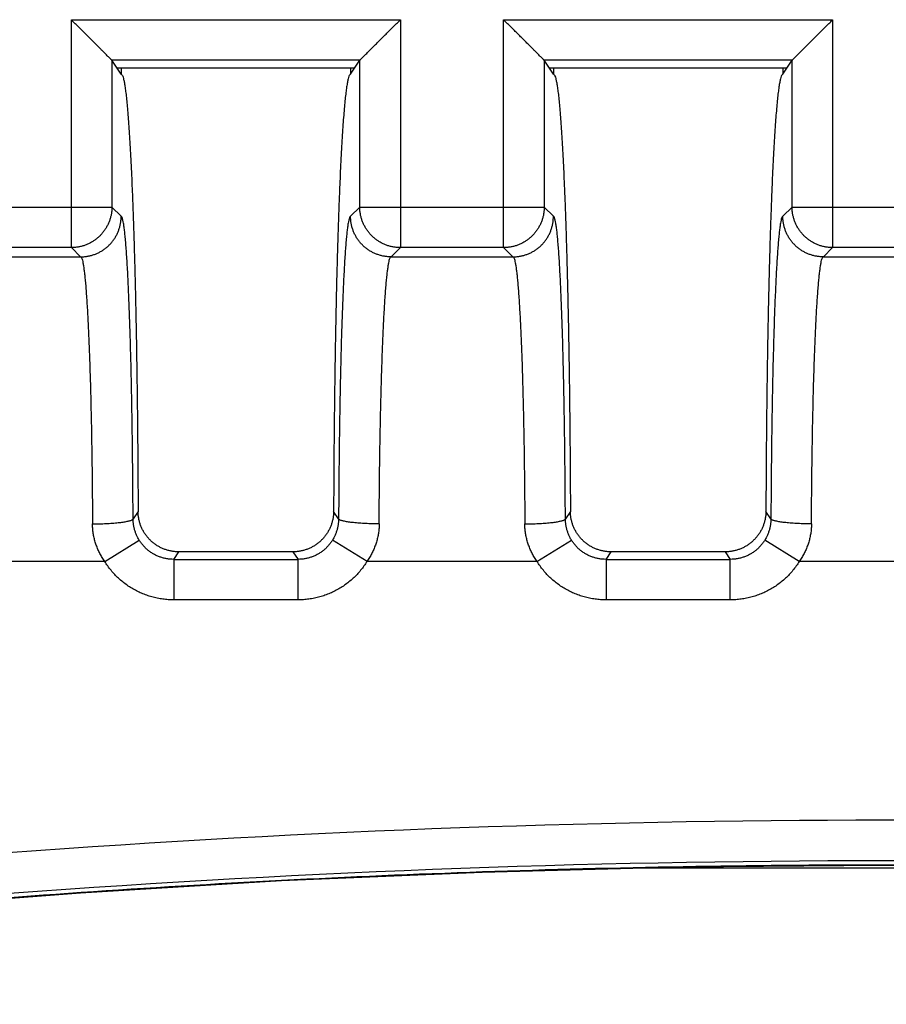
# Model space of a CAD drawing. Header units: inches. Extents: x 0 to 34, y 0 to 22.
# Tile 40 of 75: x 17.037 to 17.464, y 8.787 to 9.272. Entities that reach past the tile are written whole.
import ezdxf

# ---------------------------------------------------------------- set-up
doc = ezdxf.new("R2010")
doc.units = ezdxf.units.IN
doc.header["$LTSCALE"] = 1.87
doc.header["$MEASUREMENT"] = 0
doc.layers.get('0').update_dxf_attribs({"linetype": 'CONTINUOUS'})

msp = doc.modelspace()

# ---------------------------------------------------------------- linework, layer by layer
at = {"color": 7, "linetype": 'CONTINUOUS'}
for p, q in [((17.06264, 9.27226), (17.22474, 9.27226)), ((17.06264, 9.15999), (17.06264, 9.27226)), ((17.22474, 9.27226), (17.22474, 9.15999)), ((17.27564, 9.27226), (17.43774, 9.27226)), ((17.27564, 9.15999), (17.27564, 9.27226)), ((17.43774, 9.27226), (17.43774, 9.15999)), ((17.20476, 9.25228), (17.08262, 9.25228)), ((17.08719, 9.24542), (17.08262, 9.25228)), ((17.20019, 9.24542), (17.20476, 9.25228)), ((17.41776, 9.25228), (17.29562, 9.25228)), ((17.30019, 9.24542), (17.29562, 9.25228)), ((17.41319, 9.24542), (17.41776, 9.25228)), ((17.0851, 9.24857), (17.20229, 9.24857)), ((17.08719, 9.24857), (17.08719, 9.24542)), ((17.20019, 9.24857), (17.20019, 9.24542)), ((17.2981, 9.24857), (17.41529, 9.24857)), ((17.30019, 9.24857), (17.30019, 9.24542)), ((17.41319, 9.24857), (17.41319, 9.24542)), ((16.99176, 9.17997), (17.08263, 9.17997)), ((17.08718, 9.17542), (17.08263, 9.17997)), ((17.20476, 9.17997), (17.2002, 9.17542)), ((17.20476, 9.17997), (17.29563, 9.17997)), ((17.30018, 9.17542), (17.29563, 9.17997)), ((17.41776, 9.17997), (17.4132, 9.17542)), ((17.41776, 9.17997), (17.50863, 9.17997)), ((17.06264, 9.15999), (17.01174, 9.15999)), ((17.06264, 9.15999), (17.06719, 9.15542)), ((17.22019, 9.15542), (17.22474, 9.15999)), ((17.27564, 9.15999), (17.22474, 9.15999)), ((17.27564, 9.15999), (17.28019, 9.15542)), ((17.43319, 9.15542), (17.43774, 9.15999)), ((17.48864, 9.15999), (17.43774, 9.15999)), ((17.00719, 9.15542), (17.06719, 9.15542)), ((17.0672, 9.15542), (17.06726, 9.15542)), ((17.22018, 9.15542), (17.22012, 9.15542)), ((17.22019, 9.15542), (17.28019, 9.15542)), ((17.2802, 9.15542), (17.28026, 9.15542)), ((17.43318, 9.15542), (17.43312, 9.15542)), ((17.43319, 9.15542), (17.49319, 9.15542)), ((17.09553, 9.03006), (17.09306, 9.02636)), ((17.19433, 9.02636), (17.19186, 9.03006)), ((17.30853, 9.03006), (17.30606, 9.02636)), ((17.40733, 9.02636), (17.40486, 9.03006)), ((17.07907, 9.00542), (17.09606, 9.0159)), ((17.20832, 9.00542), (17.19132, 9.0159)), ((17.29207, 9.00542), (17.30906, 9.0159)), ((17.42132, 9.00542), (17.40432, 9.0159)), ((17.11307, 9.00642), (17.11555, 9.01014)), ((17.17184, 9.01014), (17.17432, 9.00642)), ((17.32607, 9.00642), (17.32855, 9.01014)), ((17.38484, 9.01014), (17.38732, 9.00642)), ((17.07907, 9.00542), (16.99532, 9.00542)), ((17.11307, 9.00642), (17.17432, 9.00642)), ((17.11307, 9.00642), (17.11307, 8.98644)), ((17.17432, 8.98644), (17.17432, 9.00642)), ((17.29207, 9.00542), (17.20832, 9.00542)), ((17.32607, 9.00642), (17.38732, 9.00642)), ((17.32607, 9.00642), (17.32607, 8.98644)), ((17.38732, 8.98644), (17.38732, 9.00642)), ((17.50507, 9.00542), (17.42132, 9.00542)), ((17.17432, 8.98644), (17.11307, 8.98644)), ((17.38732, 8.98644), (17.32607, 8.98644)), ((17.34372, 8.85442), (17.58258, 8.85442))]:
    msp.add_line(p, q, dxfattribs=at)
msp.add_lwpolyline([(16.57554, 8.78722), (16.67321, 8.80155), (16.77144, 8.81425), (16.86988, 8.82526), (16.96848, 8.83459), (17.06723, 8.84222), (17.16611, 8.84816), (17.26507, 8.8524), (17.3641, 8.85495), (17.46316, 8.8558), (17.56222, 8.85495), (17.66125, 8.8524), (17.76022, 8.84816), (17.85909, 8.84222), (17.95784, 8.83458), (18.05645, 8.82526), (18.15488, 8.81425), (18.25312, 8.80155)], dxfattribs=at)
for radius, start, end in [(5.79042, 81.165426, 98.834613), (5.77043, 81.149349, 98.850651)]:
    msp.add_arc((17.46315, 3.08746), radius, start, end, dxfattribs=at)
for points, knots in [([(17.08262, 9.25228), (17.08259, 9.25232), (17.08249, 9.25241), (17.08231, 9.2526), (17.08204, 9.25287), (17.08168, 9.25323), (17.08122, 9.25368), (17.08066, 9.25424), (17.08, 9.25491), (17.07922, 9.25569), (17.07831, 9.25659), (17.07728, 9.25762), (17.07612, 9.25879), (17.07482, 9.26009), (17.07338, 9.26152), (17.07182, 9.26309), (17.07014, 9.26477), (17.06836, 9.26654), (17.06651, 9.2684), (17.06459, 9.27031), (17.06329, 9.27161), (17.06264, 9.27226)], [0, 0, 0, 0, 0.004989, 0.014225, 0.02777, 0.045803, 0.068537, 0.096273, 0.129398, 0.168315, 0.213399, 0.264977, 0.323247, 0.388304, 0.460202, 0.538802, 0.623214, 0.712345, 0.805548, 0.90185, 1, 1, 1, 1]), ([(17.20476, 9.25228), (17.2048, 9.25231), (17.20489, 9.25241), (17.20507, 9.25259), (17.20535, 9.25286), (17.20571, 9.25323), (17.20617, 9.25369), (17.20673, 9.25425), (17.20741, 9.25493), (17.2082, 9.25572), (17.20911, 9.25663), (17.21014, 9.25766), (17.21131, 9.25883), (17.21261, 9.26013), (17.21404, 9.26156), (17.2156, 9.26312), (17.21727, 9.26479), (17.21904, 9.26656), (17.22089, 9.26841), (17.2228, 9.27032), (17.22409, 9.27161), (17.22474, 9.27226)], [0, 0, 0, 0, 0.004927, 0.014084, 0.027601, 0.045717, 0.068645, 0.096788, 0.13048, 0.169938, 0.215281, 0.267011, 0.325406, 0.390477, 0.462195, 0.540515, 0.62458, 0.713334, 0.806158, 0.902116, 1, 1, 1, 1]), ([(17.29562, 9.25228), (17.29559, 9.25232), (17.29549, 9.25241), (17.29531, 9.2526), (17.29504, 9.25287), (17.29468, 9.25323), (17.29422, 9.25368), (17.29366, 9.25424), (17.293, 9.25491), (17.29222, 9.25569), (17.29131, 9.25659), (17.29028, 9.25762), (17.28912, 9.25879), (17.28782, 9.26009), (17.28638, 9.26152), (17.28482, 9.26309), (17.28314, 9.26477), (17.28136, 9.26654), (17.27951, 9.2684), (17.27759, 9.27031), (17.27629, 9.27161), (17.27564, 9.27226)], [0, 0, 0, 0, 0.004989, 0.014225, 0.02777, 0.045803, 0.068537, 0.096273, 0.129398, 0.168315, 0.213399, 0.264977, 0.323247, 0.388304, 0.460202, 0.538802, 0.623214, 0.712345, 0.805548, 0.90185, 1, 1, 1, 1]), ([(17.41776, 9.25228), (17.4178, 9.25231), (17.41789, 9.25241), (17.41807, 9.25259), (17.41835, 9.25286), (17.41871, 9.25323), (17.41917, 9.25369), (17.41973, 9.25425), (17.42041, 9.25493), (17.4212, 9.25572), (17.42211, 9.25663), (17.42314, 9.25766), (17.42431, 9.25883), (17.42561, 9.26013), (17.42704, 9.26156), (17.4286, 9.26312), (17.43027, 9.26479), (17.43204, 9.26656), (17.43389, 9.26841), (17.4358, 9.27032), (17.43709, 9.27161), (17.43774, 9.27226)], [0, 0, 0, 0, 0.004927, 0.014084, 0.027601, 0.045717, 0.068645, 0.096788, 0.13048, 0.169938, 0.215281, 0.267011, 0.325406, 0.390477, 0.462195, 0.540515, 0.62458, 0.713334, 0.806158, 0.902116, 1, 1, 1, 1]), ([(17.08262, 9.25228), (17.08262, 9.24425), (17.08262, 9.22818), (17.08263, 9.20408), (17.08263, 9.18801), (17.08263, 9.17997)], [0, 0, 0, 0, 0.333338, 0.666671, 1, 1, 1, 1]), ([(17.20476, 9.17997), (17.20476, 9.18801), (17.20476, 9.20408), (17.20476, 9.22818), (17.20476, 9.24425), (17.20476, 9.25228)], [0, 0, 0, 0, 0.333329, 0.666662, 1, 1, 1, 1]), ([(17.29562, 9.25228), (17.29562, 9.24425), (17.29562, 9.22818), (17.29563, 9.20408), (17.29563, 9.18801), (17.29563, 9.17997)], [0, 0, 0, 0, 0.333338, 0.666671, 1, 1, 1, 1]), ([(17.41776, 9.17997), (17.41776, 9.18801), (17.41776, 9.20408), (17.41776, 9.22818), (17.41776, 9.24425), (17.41776, 9.25228)], [0, 0, 0, 0, 0.333329, 0.666662, 1, 1, 1, 1]), ([(17.08719, 9.24542), (17.08734, 9.24542), (17.0877, 9.24509), (17.088, 9.24434), (17.08837, 9.24314), (17.08872, 9.24148), (17.08908, 9.23936), (17.08943, 9.23678), (17.08978, 9.23374), (17.09013, 9.23026), (17.09048, 9.22633), (17.09081, 9.22197), (17.09114, 9.21719), (17.09147, 9.21198), (17.09178, 9.20636), (17.09209, 9.20034), (17.09238, 9.19393), (17.09267, 9.18715), (17.09295, 9.18), (17.09321, 9.1725), (17.09347, 9.16466), (17.09371, 9.15651), (17.09394, 9.14806), (17.09415, 9.13933), (17.09435, 9.13033), (17.09454, 9.12108), (17.09471, 9.1116), (17.09487, 9.10191), (17.09501, 9.09203), (17.09514, 9.08198), (17.09525, 9.07177), (17.09534, 9.06144), (17.09542, 9.05102), (17.09549, 9.04055), (17.09552, 9.03356), (17.09553, 9.03006)], [0, 0, 0, 0, 0.002055, 0.005792, 0.011548, 0.019397, 0.029358, 0.041433, 0.055598, 0.071818, 0.090069, 0.110312, 0.132525, 0.156687, 0.182784, 0.210739, 0.24046, 0.271902, 0.305035, 0.339826, 0.376168, 0.413962, 0.453129, 0.4936, 0.535318, 0.578185, 0.622115, 0.666998, 0.712766, 0.759354, 0.806671, 0.854577, 0.902874, 0.951414, 1, 1, 1, 1]), ([(17.20019, 9.24542), (17.20004, 9.24542), (17.19967, 9.24507), (17.19936, 9.24428), (17.19898, 9.243), (17.19862, 9.24123), (17.19825, 9.23897), (17.19788, 9.23622), (17.19752, 9.23299), (17.19716, 9.22927), (17.19681, 9.22509), (17.19646, 9.22044), (17.19612, 9.21534), (17.19579, 9.2098), (17.19547, 9.20383), (17.19516, 9.19744), (17.19486, 9.19064), (17.19457, 9.18346), (17.19429, 9.1759), (17.19402, 9.16799), (17.19377, 9.15973), (17.19353, 9.15115), (17.1933, 9.14226), (17.19309, 9.13308), (17.1929, 9.12364), (17.19271, 9.11395), (17.19255, 9.10403), (17.1924, 9.0939), (17.19227, 9.08359), (17.19215, 9.07311), (17.19205, 9.06249), (17.19197, 9.05175), (17.1919, 9.04093), (17.19187, 9.03369), (17.19186, 9.03006)], [0, 0, 0, 0, 0.002126, 0.006059, 0.012159, 0.020505, 0.031105, 0.04396, 0.059043, 0.076334, 0.095797, 0.11739, 0.141079, 0.166799, 0.194516, 0.224153, 0.255665, 0.288975, 0.324016, 0.360721, 0.398996, 0.438786, 0.479977, 0.522514, 0.566281, 0.611204, 0.657182, 0.704109, 0.751911, 0.800463, 0.849689, 0.899427, 0.949575, 1, 1, 1, 1]), ([(17.30019, 9.24542), (17.30034, 9.24542), (17.3007, 9.24509), (17.301, 9.24434), (17.30137, 9.24314), (17.30172, 9.24148), (17.30208, 9.23936), (17.30243, 9.23678), (17.30278, 9.23374), (17.30313, 9.23026), (17.30348, 9.22633), (17.30381, 9.22197), (17.30414, 9.21719), (17.30447, 9.21198), (17.30478, 9.20636), (17.30509, 9.20034), (17.30538, 9.19393), (17.30567, 9.18715), (17.30595, 9.18), (17.30621, 9.1725), (17.30647, 9.16466), (17.30671, 9.15651), (17.30694, 9.14806), (17.30715, 9.13933), (17.30735, 9.13033), (17.30754, 9.12108), (17.30771, 9.1116), (17.30787, 9.10191), (17.30801, 9.09203), (17.30814, 9.08198), (17.30825, 9.07177), (17.30834, 9.06144), (17.30842, 9.05102), (17.30849, 9.04055), (17.30852, 9.03356), (17.30853, 9.03006)], [0, 0, 0, 0, 0.002055, 0.005792, 0.011548, 0.019397, 0.029358, 0.041433, 0.055598, 0.071818, 0.090069, 0.110312, 0.132525, 0.156687, 0.182784, 0.210739, 0.24046, 0.271902, 0.305035, 0.339826, 0.376168, 0.413962, 0.453129, 0.4936, 0.535318, 0.578185, 0.622115, 0.666998, 0.712766, 0.759354, 0.806671, 0.854577, 0.902874, 0.951414, 1, 1, 1, 1]), ([(17.41319, 9.24542), (17.41304, 9.24542), (17.41267, 9.24507), (17.41236, 9.24428), (17.41198, 9.243), (17.41162, 9.24123), (17.41125, 9.23897), (17.41088, 9.23622), (17.41052, 9.23299), (17.41016, 9.22927), (17.40981, 9.22509), (17.40946, 9.22044), (17.40912, 9.21534), (17.40879, 9.2098), (17.40847, 9.20383), (17.40816, 9.19744), (17.40786, 9.19064), (17.40757, 9.18346), (17.40729, 9.1759), (17.40702, 9.16799), (17.40677, 9.15973), (17.40653, 9.15115), (17.4063, 9.14226), (17.40609, 9.13308), (17.4059, 9.12364), (17.40571, 9.11395), (17.40555, 9.10403), (17.4054, 9.0939), (17.40527, 9.08359), (17.40515, 9.07311), (17.40505, 9.06249), (17.40497, 9.05175), (17.4049, 9.04093), (17.40487, 9.03369), (17.40486, 9.03006)], [0, 0, 0, 0, 0.002126, 0.006059, 0.012159, 0.020505, 0.031105, 0.04396, 0.059043, 0.076334, 0.095797, 0.11739, 0.141079, 0.166799, 0.194516, 0.224153, 0.255665, 0.288975, 0.324016, 0.360721, 0.398996, 0.438786, 0.479977, 0.522514, 0.566281, 0.611204, 0.657182, 0.704109, 0.751911, 0.800463, 0.849689, 0.899427, 0.949575, 1, 1, 1, 1]), ([(17.08263, 9.17997), (17.08263, 9.17942), (17.08258, 9.17832), (17.08237, 9.17668), (17.08203, 9.17507), (17.08156, 9.17348), (17.08096, 9.17194), (17.08023, 9.17046), (17.07938, 9.16904), (17.07842, 9.16769), (17.07735, 9.16643), (17.07619, 9.16526), (17.07492, 9.16419), (17.07358, 9.16323), (17.07216, 9.16238), (17.07067, 9.16166), (17.06913, 9.16105), (17.06755, 9.16058), (17.06593, 9.16024), (17.06429, 9.16003), (17.06319, 9.15999), (17.06264, 9.15999)], [0, 0, 0, 0, 0.052613, 0.105232, 0.157856, 0.210485, 0.263118, 0.315754, 0.368394, 0.421035, 0.473678, 0.526321, 0.578964, 0.631606, 0.684245, 0.736881, 0.789514, 0.842143, 0.894767, 0.947386, 1, 1, 1, 1]), ([(17.22474, 9.15999), (17.22419, 9.15999), (17.22309, 9.16003), (17.22145, 9.16024), (17.21984, 9.16058), (17.21825, 9.16105), (17.21671, 9.16166), (17.21523, 9.16238), (17.21381, 9.16323), (17.21246, 9.16419), (17.2112, 9.16526), (17.21003, 9.16643), (17.20896, 9.16769), (17.208, 9.16904), (17.20715, 9.17046), (17.20643, 9.17194), (17.20582, 9.17348), (17.20535, 9.17507), (17.20501, 9.17668), (17.2048, 9.17832), (17.20476, 9.17942), (17.20476, 9.17997)], [0, 0, 0, 0, 0.052614, 0.105233, 0.157857, 0.210486, 0.263119, 0.315755, 0.368395, 0.421036, 0.473679, 0.526322, 0.578965, 0.631606, 0.684246, 0.736882, 0.789515, 0.842144, 0.894768, 0.947387, 1, 1, 1, 1]), ([(17.29563, 9.17997), (17.29563, 9.17942), (17.29558, 9.17832), (17.29537, 9.17668), (17.29503, 9.17507), (17.29456, 9.17348), (17.29396, 9.17194), (17.29323, 9.17046), (17.29238, 9.16904), (17.29142, 9.16769), (17.29035, 9.16643), (17.28919, 9.16526), (17.28792, 9.16419), (17.28658, 9.16323), (17.28516, 9.16238), (17.28367, 9.16166), (17.28213, 9.16105), (17.28055, 9.16058), (17.27893, 9.16024), (17.27729, 9.16003), (17.27619, 9.15999), (17.27564, 9.15999)], [0, 0, 0, 0, 0.052613, 0.105232, 0.157856, 0.210485, 0.263118, 0.315754, 0.368394, 0.421035, 0.473678, 0.526321, 0.578964, 0.631606, 0.684245, 0.736881, 0.789514, 0.842143, 0.894767, 0.947386, 1, 1, 1, 1]), ([(17.43774, 9.15999), (17.43719, 9.15999), (17.43609, 9.16003), (17.43445, 9.16024), (17.43284, 9.16058), (17.43125, 9.16105), (17.42971, 9.16166), (17.42823, 9.16238), (17.42681, 9.16323), (17.42546, 9.16419), (17.4242, 9.16526), (17.42303, 9.16643), (17.42196, 9.16769), (17.421, 9.16904), (17.42015, 9.17046), (17.41943, 9.17194), (17.41882, 9.17348), (17.41835, 9.17507), (17.41801, 9.17668), (17.4178, 9.17832), (17.41776, 9.17942), (17.41776, 9.17997)], [0, 0, 0, 0, 0.052614, 0.105233, 0.157857, 0.210486, 0.263119, 0.315755, 0.368395, 0.421036, 0.473679, 0.526322, 0.578965, 0.631606, 0.684246, 0.736882, 0.789515, 0.842144, 0.894768, 0.947387, 1, 1, 1, 1]), ([(17.06726, 9.15542), (17.06779, 9.15542), (17.06887, 9.15547), (17.07049, 9.15568), (17.07211, 9.15602), (17.0737, 9.15649), (17.07524, 9.15709), (17.07673, 9.15782), (17.07815, 9.15867), (17.07949, 9.15964), (17.08076, 9.16071), (17.08193, 9.16188), (17.08299, 9.16315), (17.08396, 9.1645), (17.0848, 9.16592), (17.08553, 9.16741), (17.08612, 9.16895), (17.08659, 9.17053), (17.08693, 9.17215), (17.08713, 9.17378), (17.08718, 9.17488), (17.08718, 9.17542)], [0, 0, 0, 0, 0.050642, 0.103384, 0.156109, 0.208954, 0.261749, 0.314583, 0.367402, 0.4202, 0.473058, 0.525858, 0.578729, 0.631525, 0.684301, 0.73709, 0.789838, 0.842543, 0.895165, 0.947681, 1, 1, 1, 1]), ([(17.09306, 9.02636), (17.09305, 9.02913), (17.09302, 9.03466), (17.09296, 9.04293), (17.09289, 9.05114), (17.0928, 9.05926), (17.0927, 9.06723), (17.09259, 9.07503), (17.09246, 9.08265), (17.09232, 9.09009), (17.09217, 9.09732), (17.092, 9.10433), (17.09182, 9.11109), (17.09163, 9.11759), (17.09143, 9.1238), (17.09122, 9.12972), (17.091, 9.13533), (17.09077, 9.14063), (17.09053, 9.14559), (17.09028, 9.1502), (17.09003, 9.15444), (17.08977, 9.15832), (17.0895, 9.16181), (17.08923, 9.16493), (17.08895, 9.16764), (17.08867, 9.16995), (17.08839, 9.17185), (17.08811, 9.17334), (17.08782, 9.17443), (17.08758, 9.17509), (17.0873, 9.17542), (17.08718, 9.17542)], [0, 0, 0, 0, 0.055542, 0.110994, 0.166051, 0.220416, 0.27381, 0.326031, 0.377041, 0.426816, 0.475252, 0.522218, 0.56756, 0.6111, 0.652686, 0.69229, 0.729913, 0.765451, 0.798719, 0.829581, 0.858015, 0.884015, 0.90752, 0.928445, 0.946716, 0.962287, 0.975138, 0.985271, 0.992699, 0.997485, 1, 1, 1, 1]), ([(17.2002, 9.17542), (17.20008, 9.17542), (17.1998, 9.17509), (17.19956, 9.17443), (17.19927, 9.17334), (17.199, 9.17185), (17.19871, 9.16995), (17.19843, 9.16764), (17.19816, 9.16493), (17.19788, 9.16181), (17.19762, 9.15831), (17.19735, 9.15444), (17.1971, 9.15019), (17.19685, 9.14559), (17.19661, 9.14063), (17.19638, 9.13533), (17.19616, 9.12971), (17.19595, 9.1238), (17.19575, 9.11759), (17.19556, 9.11109), (17.19539, 9.10432), (17.19522, 9.09731), (17.19507, 9.09008), (17.19493, 9.08264), (17.1948, 9.07502), (17.19468, 9.06722), (17.19458, 9.05925), (17.1945, 9.05114), (17.19442, 9.04293), (17.19437, 9.03465), (17.19434, 9.02912), (17.19433, 9.02636)], [0, 0, 0, 0, 0.002511, 0.007294, 0.014725, 0.024864, 0.03772, 0.053288, 0.071554, 0.092482, 0.115998, 0.142006, 0.170441, 0.201298, 0.234567, 0.270112, 0.307744, 0.347356, 0.388941, 0.432471, 0.477807, 0.524782, 0.57324, 0.623028, 0.674038, 0.726249, 0.779632, 0.833986, 0.889031, 0.944472, 1, 1, 1, 1]), ([(17.22012, 9.15542), (17.21959, 9.15542), (17.21851, 9.15547), (17.2169, 9.15567), (17.21528, 9.15602), (17.21369, 9.15649), (17.21214, 9.15709), (17.21066, 9.15782), (17.20923, 9.15868), (17.20789, 9.15964), (17.20662, 9.16071), (17.20545, 9.16189), (17.20438, 9.16316), (17.20342, 9.16451), (17.20258, 9.16593), (17.20185, 9.16742), (17.20126, 9.16896), (17.20079, 9.17055), (17.20045, 9.17216), (17.20025, 9.17379), (17.2002, 9.17488), (17.2002, 9.17542)], [0, 0, 0, 0, 0.050539, 0.103304, 0.156066, 0.208965, 0.261816, 0.314704, 0.367572, 0.420422, 0.473332, 0.526185, 0.57911, 0.631954, 0.684769, 0.737595, 0.790376, 0.843085, 0.895649, 0.94802, 1, 1, 1, 1]), ([(17.28026, 9.15542), (17.28079, 9.15542), (17.28187, 9.15547), (17.28349, 9.15568), (17.28511, 9.15602), (17.2867, 9.15649), (17.28824, 9.15709), (17.28973, 9.15782), (17.29115, 9.15867), (17.29249, 9.15964), (17.29376, 9.16071), (17.29493, 9.16188), (17.29599, 9.16315), (17.29696, 9.1645), (17.2978, 9.16592), (17.29853, 9.16741), (17.29912, 9.16895), (17.29959, 9.17053), (17.29993, 9.17215), (17.30013, 9.17378), (17.30018, 9.17488), (17.30018, 9.17542)], [0, 0, 0, 0, 0.050642, 0.103384, 0.156109, 0.208954, 0.261749, 0.314583, 0.367402, 0.4202, 0.473058, 0.525858, 0.578729, 0.631525, 0.684301, 0.73709, 0.789838, 0.842543, 0.895165, 0.947681, 1, 1, 1, 1]), ([(17.30606, 9.02636), (17.30605, 9.02913), (17.30602, 9.03466), (17.30596, 9.04293), (17.30589, 9.05114), (17.3058, 9.05926), (17.3057, 9.06723), (17.30559, 9.07503), (17.30546, 9.08265), (17.30532, 9.09009), (17.30517, 9.09732), (17.305, 9.10433), (17.30482, 9.11109), (17.30463, 9.11759), (17.30443, 9.1238), (17.30422, 9.12972), (17.304, 9.13533), (17.30377, 9.14063), (17.30353, 9.14559), (17.30328, 9.1502), (17.30303, 9.15444), (17.30277, 9.15832), (17.3025, 9.16181), (17.30223, 9.16493), (17.30195, 9.16764), (17.30167, 9.16995), (17.30139, 9.17185), (17.30111, 9.17334), (17.30082, 9.17443), (17.30058, 9.17509), (17.3003, 9.17542), (17.30018, 9.17542)], [0, 0, 0, 0, 0.055542, 0.110994, 0.166051, 0.220416, 0.27381, 0.326031, 0.377041, 0.426816, 0.475252, 0.522218, 0.56756, 0.6111, 0.652686, 0.69229, 0.729913, 0.765451, 0.798719, 0.829581, 0.858015, 0.884015, 0.90752, 0.928445, 0.946716, 0.962287, 0.975138, 0.985271, 0.992699, 0.997485, 1, 1, 1, 1]), ([(17.4132, 9.17542), (17.41308, 9.17542), (17.4128, 9.17509), (17.41256, 9.17443), (17.41227, 9.17334), (17.412, 9.17185), (17.41171, 9.16995), (17.41143, 9.16764), (17.41116, 9.16493), (17.41088, 9.16181), (17.41062, 9.15831), (17.41035, 9.15444), (17.4101, 9.15019), (17.40985, 9.14559), (17.40961, 9.14063), (17.40938, 9.13533), (17.40916, 9.12971), (17.40895, 9.1238), (17.40875, 9.11759), (17.40856, 9.11109), (17.40839, 9.10432), (17.40822, 9.09731), (17.40807, 9.09008), (17.40793, 9.08264), (17.4078, 9.07502), (17.40768, 9.06722), (17.40758, 9.05925), (17.4075, 9.05114), (17.40742, 9.04293), (17.40737, 9.03465), (17.40734, 9.02912), (17.40733, 9.02636)], [0, 0, 0, 0, 0.002511, 0.007294, 0.014725, 0.024864, 0.03772, 0.053288, 0.071554, 0.092482, 0.115998, 0.142006, 0.170441, 0.201298, 0.234567, 0.270112, 0.307744, 0.347356, 0.388941, 0.432471, 0.477807, 0.524782, 0.57324, 0.623028, 0.674038, 0.726249, 0.779632, 0.833986, 0.889031, 0.944472, 1, 1, 1, 1]), ([(17.43312, 9.15542), (17.43259, 9.15542), (17.43151, 9.15547), (17.4299, 9.15567), (17.42828, 9.15602), (17.42669, 9.15649), (17.42514, 9.15709), (17.42366, 9.15782), (17.42223, 9.15868), (17.42089, 9.15964), (17.41962, 9.16071), (17.41845, 9.16189), (17.41738, 9.16316), (17.41642, 9.16451), (17.41558, 9.16593), (17.41485, 9.16742), (17.41426, 9.16896), (17.41379, 9.17055), (17.41345, 9.17216), (17.41325, 9.17379), (17.4132, 9.17488), (17.4132, 9.17542)], [0, 0, 0, 0, 0.050539, 0.103304, 0.156066, 0.208965, 0.261816, 0.314704, 0.367572, 0.420422, 0.473332, 0.526185, 0.57911, 0.631954, 0.684769, 0.737595, 0.790376, 0.843085, 0.895649, 0.94802, 1, 1, 1, 1]), ([(17.06749, 9.15524), (17.06763, 9.15506), (17.06783, 9.15458), (17.06812, 9.15363), (17.0684, 9.15232), (17.06868, 9.15065), (17.06896, 9.14862), (17.06924, 9.14623), (17.06951, 9.1435), (17.06978, 9.14041), (17.07004, 9.137), (17.07029, 9.13325), (17.07054, 9.12919), (17.07078, 9.12481), (17.07101, 9.12014), (17.07123, 9.11519), (17.07144, 9.10996), (17.07164, 9.10448), (17.07183, 9.09875), (17.07201, 9.09278), (17.07218, 9.0866), (17.07233, 9.08022), (17.07247, 9.07365), (17.0726, 9.06691), (17.07271, 9.06002), (17.07281, 9.05299), (17.0729, 9.04585), (17.07297, 9.0386), (17.07303, 9.03127), (17.07306, 9.02636), (17.07307, 9.02389)], [0, 0, 0, 0, 0.004808, 0.012235, 0.022374, 0.035242, 0.050826, 0.069099, 0.090021, 0.113544, 0.139608, 0.16815, 0.199101, 0.23239, 0.267931, 0.305632, 0.345396, 0.38713, 0.430735, 0.4761, 0.52311, 0.571645, 0.621587, 0.672815, 0.725207, 0.778639, 0.832978, 0.888083, 0.943808, 1, 1, 1, 1]), ([(17.21431, 9.02389), (17.21433, 9.02636), (17.21435, 9.03127), (17.21441, 9.0386), (17.21449, 9.04585), (17.21457, 9.05299), (17.21467, 9.06002), (17.21479, 9.06691), (17.21492, 9.07365), (17.21506, 9.08022), (17.21521, 9.0866), (17.21538, 9.09278), (17.21556, 9.09874), (17.21575, 9.10447), (17.21595, 9.10996), (17.21616, 9.11518), (17.21638, 9.12013), (17.21661, 9.1248), (17.21685, 9.12918), (17.21709, 9.13324), (17.21735, 9.13699), (17.21761, 9.1404), (17.21788, 9.14349), (17.21815, 9.14623), (17.21843, 9.14862), (17.21871, 9.15065), (17.21899, 9.15232), (17.21927, 9.15363), (17.21956, 9.15458), (17.21976, 9.15506), (17.2199, 9.15524)], [0, 0, 0, 0, 0.056199, 0.111925, 0.167034, 0.221375, 0.274806, 0.327193, 0.378415, 0.428354, 0.476886, 0.523888, 0.569239, 0.612829, 0.65455, 0.694305, 0.732, 0.767539, 0.800827, 0.831777, 0.860319, 0.88639, 0.909921, 0.930852, 0.949131, 0.964723, 0.977602, 0.987752, 0.995187, 1, 1, 1, 1]), ([(17.28049, 9.15524), (17.28063, 9.15506), (17.28083, 9.15458), (17.28112, 9.15363), (17.2814, 9.15232), (17.28168, 9.15065), (17.28196, 9.14862), (17.28224, 9.14623), (17.28251, 9.1435), (17.28278, 9.14041), (17.28304, 9.137), (17.28329, 9.13325), (17.28354, 9.12919), (17.28378, 9.12481), (17.28401, 9.12014), (17.28423, 9.11519), (17.28444, 9.10996), (17.28464, 9.10448), (17.28483, 9.09875), (17.28501, 9.09278), (17.28518, 9.0866), (17.28533, 9.08022), (17.28547, 9.07365), (17.2856, 9.06691), (17.28571, 9.06002), (17.28581, 9.05299), (17.2859, 9.04585), (17.28597, 9.0386), (17.28603, 9.03127), (17.28606, 9.02636), (17.28607, 9.02389)], [0, 0, 0, 0, 0.004808, 0.012235, 0.022374, 0.035242, 0.050826, 0.069099, 0.090021, 0.113544, 0.139608, 0.16815, 0.199101, 0.23239, 0.267931, 0.305632, 0.345396, 0.38713, 0.430735, 0.4761, 0.52311, 0.571645, 0.621587, 0.672815, 0.725207, 0.778639, 0.832978, 0.888083, 0.943808, 1, 1, 1, 1]), ([(17.42731, 9.02389), (17.42733, 9.02636), (17.42735, 9.03127), (17.42741, 9.0386), (17.42749, 9.04585), (17.42757, 9.05299), (17.42767, 9.06002), (17.42779, 9.06691), (17.42792, 9.07365), (17.42806, 9.08022), (17.42821, 9.0866), (17.42838, 9.09278), (17.42856, 9.09874), (17.42875, 9.10447), (17.42895, 9.10996), (17.42916, 9.11518), (17.42938, 9.12013), (17.42961, 9.1248), (17.42985, 9.12918), (17.43009, 9.13324), (17.43035, 9.13699), (17.43061, 9.1404), (17.43088, 9.14349), (17.43115, 9.14623), (17.43143, 9.14862), (17.43171, 9.15065), (17.43199, 9.15232), (17.43227, 9.15363), (17.43256, 9.15458), (17.43276, 9.15506), (17.4329, 9.15524)], [0, 0, 0, 0, 0.056199, 0.111925, 0.167034, 0.221375, 0.274806, 0.327193, 0.378415, 0.428354, 0.476886, 0.523888, 0.569239, 0.612829, 0.65455, 0.694305, 0.732, 0.767539, 0.800827, 0.831777, 0.860319, 0.88639, 0.909921, 0.930852, 0.949131, 0.964723, 0.977602, 0.987752, 0.995187, 1, 1, 1, 1]), ([(17.11555, 9.01014), (17.11501, 9.01014), (17.11392, 9.01018), (17.11229, 9.01038), (17.11068, 9.01072), (17.10909, 9.01118), (17.10755, 9.01178), (17.10606, 9.01251), (17.10463, 9.01335), (17.10328, 9.01431), (17.10201, 9.01538), (17.10084, 9.01654), (17.09977, 9.0178), (17.0988, 9.01915), (17.09795, 9.02056), (17.09722, 9.02205), (17.09661, 9.02358), (17.09614, 9.02516), (17.09579, 9.02678), (17.09558, 9.02842), (17.09553, 9.02951), (17.09553, 9.03006)], [0, 0, 0, 0, 0.05173, 0.103987, 0.156544, 0.209382, 0.262205, 0.315012, 0.367785, 0.420532, 0.473341, 0.526071, 0.578852, 0.631559, 0.684273, 0.736971, 0.7896, 0.842266, 0.894834, 0.94745, 1, 1, 1, 1]), ([(17.19186, 9.03006), (17.19185, 9.02951), (17.1918, 9.02842), (17.19159, 9.02678), (17.19125, 9.02516), (17.19077, 9.02358), (17.19017, 9.02205), (17.18943, 9.02056), (17.18858, 9.01915), (17.18762, 9.0178), (17.18654, 9.01654), (17.18537, 9.01537), (17.1841, 9.01431), (17.18275, 9.01335), (17.18133, 9.01251), (17.17984, 9.01178), (17.17829, 9.01118), (17.17671, 9.01071), (17.17509, 9.01038), (17.17346, 9.01018), (17.17238, 9.01014), (17.17183, 9.01014)], [0, 0, 0, 0, 0.052543, 0.105152, 0.157714, 0.210373, 0.262995, 0.315687, 0.368394, 0.421095, 0.473869, 0.526593, 0.579396, 0.632135, 0.684904, 0.737704, 0.790517, 0.843346, 0.895907, 0.948171, 1, 1, 1, 1]), ([(17.32855, 9.01014), (17.32801, 9.01014), (17.32692, 9.01018), (17.32529, 9.01038), (17.32368, 9.01072), (17.32209, 9.01118), (17.32055, 9.01178), (17.31906, 9.01251), (17.31763, 9.01335), (17.31628, 9.01431), (17.31501, 9.01538), (17.31384, 9.01654), (17.31277, 9.0178), (17.3118, 9.01915), (17.31095, 9.02056), (17.31022, 9.02205), (17.30961, 9.02358), (17.30914, 9.02516), (17.30879, 9.02678), (17.30858, 9.02842), (17.30853, 9.02951), (17.30853, 9.03006)], [0, 0, 0, 0, 0.05173, 0.103987, 0.156544, 0.209382, 0.262205, 0.315012, 0.367785, 0.420532, 0.473341, 0.526071, 0.578852, 0.631559, 0.684273, 0.736971, 0.7896, 0.842266, 0.894834, 0.94745, 1, 1, 1, 1]), ([(17.40486, 9.03006), (17.40485, 9.02951), (17.4048, 9.02842), (17.40459, 9.02678), (17.40425, 9.02516), (17.40377, 9.02358), (17.40317, 9.02205), (17.40243, 9.02056), (17.40158, 9.01915), (17.40062, 9.0178), (17.39954, 9.01654), (17.39837, 9.01537), (17.3971, 9.01431), (17.39575, 9.01335), (17.39433, 9.01251), (17.39284, 9.01178), (17.39129, 9.01118), (17.38971, 9.01071), (17.38809, 9.01038), (17.38646, 9.01018), (17.38538, 9.01014), (17.38483, 9.01014)], [0, 0, 0, 0, 0.052543, 0.105152, 0.157714, 0.210373, 0.262995, 0.315687, 0.368394, 0.421095, 0.473869, 0.526593, 0.579396, 0.632135, 0.684904, 0.737704, 0.790517, 0.843346, 0.895907, 0.948171, 1, 1, 1, 1]), ([(17.07307, 9.02389), (17.07364, 9.0239), (17.07477, 9.02391), (17.07646, 9.02394), (17.07813, 9.02399), (17.07975, 9.02406), (17.08133, 9.02415), (17.08285, 9.02425), (17.0843, 9.02436), (17.08566, 9.02449), (17.08694, 9.02464), (17.08811, 9.02479), (17.08917, 9.02496), (17.09012, 9.02514), (17.09094, 9.02532), (17.09164, 9.02551), (17.0922, 9.02571), (17.09262, 9.02591), (17.09292, 9.02611), (17.09304, 9.02628), (17.09306, 9.02636)], [0, 0, 0, 0, 0.083736, 0.166848, 0.248757, 0.328871, 0.406636, 0.481505, 0.552936, 0.620422, 0.68349, 0.741706, 0.794675, 0.842046, 0.883524, 0.918878, 0.947987, 0.970875, 0.987856, 1, 1, 1, 1]), ([(17.07907, 9.00542), (17.07864, 9.00604), (17.07781, 9.0073), (17.07671, 9.00927), (17.07574, 9.0113), (17.07492, 9.01337), (17.07424, 9.01548), (17.07372, 9.0176), (17.07335, 9.01971), (17.07313, 9.02181), (17.07308, 9.02321), (17.07307, 9.02389)], [0, 0, 0, 0, 0.114652, 0.229127, 0.343121, 0.456316, 0.568397, 0.679071, 0.788063, 0.895115, 1, 1, 1, 1]), ([(17.09606, 9.0159), (17.09578, 9.01636), (17.09526, 9.01729), (17.09459, 9.01874), (17.09404, 9.02023), (17.09361, 9.02174), (17.0933, 9.02328), (17.09311, 9.02482), (17.09306, 9.02585), (17.09306, 9.02636)], [0, 0, 0, 0, 0.145902, 0.290852, 0.434813, 0.577747, 0.719604, 0.86036, 1, 1, 1, 1]), ([(17.19433, 9.02636), (17.19432, 9.02584), (17.19428, 9.02482), (17.19409, 9.02327), (17.19378, 9.02174), (17.19334, 9.02023), (17.19279, 9.01874), (17.19212, 9.01729), (17.1916, 9.01636), (17.19132, 9.0159)], [0, 0, 0, 0, 0.139688, 0.280496, 0.422401, 0.56536, 0.709315, 0.854212, 1, 1, 1, 1]), ([(17.21431, 9.02389), (17.21374, 9.0239), (17.21261, 9.02391), (17.21092, 9.02394), (17.20926, 9.02399), (17.20763, 9.02406), (17.20605, 9.02415), (17.20453, 9.02425), (17.20309, 9.02436), (17.20172, 9.02449), (17.20045, 9.02464), (17.19928, 9.02479), (17.19821, 9.02496), (17.19726, 9.02514), (17.19644, 9.02532), (17.19575, 9.02551), (17.19519, 9.02571), (17.19476, 9.02591), (17.19447, 9.02611), (17.19435, 9.02628), (17.19433, 9.02636)], [0, 0, 0, 0, 0.083707, 0.166836, 0.248751, 0.328866, 0.406634, 0.481507, 0.55294, 0.620426, 0.683494, 0.74171, 0.794676, 0.84204, 0.883512, 0.918864, 0.947971, 0.970855, 0.987829, 1, 1, 1, 1]), ([(17.21431, 9.02389), (17.21431, 9.0232), (17.21426, 9.02181), (17.21403, 9.01971), (17.21366, 9.01759), (17.21314, 9.01547), (17.21247, 9.01337), (17.21164, 9.01129), (17.21068, 9.00927), (17.20957, 9.0073), (17.20875, 9.00604), (17.20832, 9.00542)], [0, 0, 0, 0, 0.104975, 0.212131, 0.321182, 0.431877, 0.543946, 0.657102, 0.771031, 0.88543, 1, 1, 1, 1]), ([(17.28607, 9.02389), (17.28664, 9.0239), (17.28777, 9.02391), (17.28946, 9.02394), (17.29113, 9.02399), (17.29275, 9.02406), (17.29433, 9.02415), (17.29585, 9.02425), (17.2973, 9.02436), (17.29866, 9.02449), (17.29994, 9.02464), (17.30111, 9.02479), (17.30217, 9.02496), (17.30312, 9.02514), (17.30394, 9.02532), (17.30464, 9.02551), (17.3052, 9.02571), (17.30562, 9.02591), (17.30592, 9.02611), (17.30604, 9.02628), (17.30606, 9.02636)], [0, 0, 0, 0, 0.083736, 0.166848, 0.248757, 0.328871, 0.406636, 0.481505, 0.552936, 0.620422, 0.68349, 0.741706, 0.794675, 0.842046, 0.883524, 0.918878, 0.947987, 0.970875, 0.987856, 1, 1, 1, 1]), ([(17.29207, 9.00542), (17.29164, 9.00604), (17.29081, 9.0073), (17.28971, 9.00927), (17.28874, 9.0113), (17.28792, 9.01337), (17.28724, 9.01548), (17.28672, 9.0176), (17.28635, 9.01971), (17.28613, 9.02181), (17.28608, 9.02321), (17.28607, 9.02389)], [0, 0, 0, 0, 0.114652, 0.229127, 0.343121, 0.456316, 0.568397, 0.679071, 0.788063, 0.895115, 1, 1, 1, 1]), ([(17.30906, 9.0159), (17.30878, 9.01636), (17.30826, 9.01729), (17.30759, 9.01874), (17.30704, 9.02023), (17.30661, 9.02174), (17.3063, 9.02328), (17.30611, 9.02482), (17.30606, 9.02585), (17.30606, 9.02636)], [0, 0, 0, 0, 0.145902, 0.290852, 0.434813, 0.577747, 0.719604, 0.86036, 1, 1, 1, 1]), ([(17.40733, 9.02636), (17.40732, 9.02584), (17.40728, 9.02482), (17.40709, 9.02327), (17.40678, 9.02174), (17.40634, 9.02023), (17.40579, 9.01874), (17.40512, 9.01729), (17.4046, 9.01636), (17.40432, 9.0159)], [0, 0, 0, 0, 0.139688, 0.280496, 0.422401, 0.56536, 0.709315, 0.854212, 1, 1, 1, 1]), ([(17.42731, 9.02389), (17.42674, 9.0239), (17.42561, 9.02391), (17.42392, 9.02394), (17.42226, 9.02399), (17.42063, 9.02406), (17.41905, 9.02415), (17.41753, 9.02425), (17.41609, 9.02436), (17.41472, 9.02449), (17.41345, 9.02464), (17.41228, 9.02479), (17.41121, 9.02496), (17.41026, 9.02514), (17.40944, 9.02532), (17.40875, 9.02551), (17.40819, 9.02571), (17.40776, 9.02591), (17.40747, 9.02611), (17.40735, 9.02628), (17.40733, 9.02636)], [0, 0, 0, 0, 0.083707, 0.166836, 0.248751, 0.328866, 0.406634, 0.481507, 0.55294, 0.620426, 0.683494, 0.74171, 0.794676, 0.84204, 0.883512, 0.918864, 0.947971, 0.970855, 0.987829, 1, 1, 1, 1]), ([(17.42731, 9.02389), (17.42731, 9.0232), (17.42726, 9.02181), (17.42703, 9.01971), (17.42666, 9.01759), (17.42614, 9.01547), (17.42547, 9.01337), (17.42464, 9.01129), (17.42368, 9.00927), (17.42257, 9.0073), (17.42175, 9.00604), (17.42132, 9.00542)], [0, 0, 0, 0, 0.104975, 0.212131, 0.321182, 0.431877, 0.543946, 0.657102, 0.771031, 0.88543, 1, 1, 1, 1]), ([(17.11307, 9.00642), (17.1125, 9.00642), (17.11137, 9.00646), (17.10968, 9.00667), (17.10802, 9.00703), (17.1064, 9.00753), (17.10482, 9.00816), (17.10331, 9.00892), (17.10187, 9.00981), (17.1005, 9.01082), (17.09923, 9.01194), (17.09806, 9.01316), (17.09699, 9.01448), (17.09636, 9.01542), (17.09606, 9.0159)], [0, 0, 0, 0, 0.083519, 0.166968, 0.25036, 0.333703, 0.417009, 0.500287, 0.58355, 0.666806, 0.750069, 0.833347, 0.916654, 1, 1, 1, 1]), ([(17.19132, 9.0159), (17.19103, 9.01542), (17.19039, 9.01448), (17.18933, 9.01316), (17.18815, 9.01194), (17.18688, 9.01082), (17.18552, 9.00981), (17.18408, 9.00892), (17.18256, 9.00816), (17.18099, 9.00753), (17.17936, 9.00703), (17.1777, 9.00667), (17.17602, 9.00646), (17.17488, 9.00642), (17.17432, 9.00642)], [0, 0, 0, 0, 0.083347, 0.166653, 0.249932, 0.333194, 0.41645, 0.499713, 0.582991, 0.666297, 0.749641, 0.833032, 0.916483, 1, 1, 1, 1]), ([(17.32607, 9.00642), (17.3255, 9.00642), (17.32437, 9.00646), (17.32268, 9.00667), (17.32102, 9.00703), (17.3194, 9.00753), (17.31782, 9.00816), (17.31631, 9.00892), (17.31487, 9.00981), (17.3135, 9.01082), (17.31223, 9.01194), (17.31106, 9.01316), (17.30999, 9.01448), (17.30936, 9.01542), (17.30906, 9.0159)], [0, 0, 0, 0, 0.083519, 0.166968, 0.25036, 0.333703, 0.417009, 0.500287, 0.58355, 0.666806, 0.750069, 0.833347, 0.916654, 1, 1, 1, 1]), ([(17.40432, 9.0159), (17.40403, 9.01542), (17.40339, 9.01448), (17.40233, 9.01316), (17.40115, 9.01194), (17.39988, 9.01082), (17.39852, 9.00981), (17.39708, 9.00892), (17.39556, 9.00816), (17.39399, 9.00753), (17.39236, 9.00703), (17.3907, 9.00667), (17.38902, 9.00646), (17.38788, 9.00642), (17.38732, 9.00642)], [0, 0, 0, 0, 0.083347, 0.166653, 0.249932, 0.333194, 0.41645, 0.499713, 0.582991, 0.666297, 0.749641, 0.833032, 0.916483, 1, 1, 1, 1]), ([(17.17184, 9.01014), (17.16558, 9.01014), (17.15307, 9.01014), (17.13431, 9.01014), (17.1218, 9.01014), (17.11555, 9.01014)], [0, 0, 0, 0, 0.333333, 0.666667, 1, 1, 1, 1]), ([(17.38484, 9.01014), (17.37858, 9.01014), (17.36607, 9.01014), (17.34731, 9.01014), (17.3348, 9.01014), (17.32855, 9.01014)], [0, 0, 0, 0, 0.333333, 0.666667, 1, 1, 1, 1]), ([(17.11307, 8.98644), (17.11217, 8.98644), (17.11037, 8.9865), (17.10768, 8.98678), (17.105, 8.98724), (17.10236, 8.98787), (17.09976, 8.98869), (17.09723, 8.98968), (17.09478, 8.99084), (17.09241, 8.99216), (17.09013, 8.99365), (17.08796, 8.99528), (17.0859, 8.99706), (17.08397, 8.99897), (17.08218, 9.00101), (17.08053, 9.00316), (17.07954, 9.00466), (17.07907, 9.00542)], [0, 0, 0, 0, 0.066292, 0.132843, 0.199581, 0.266412, 0.333242, 0.400001, 0.466708, 0.533404, 0.600124, 0.6669, 0.733742, 0.800573, 0.867292, 0.933799, 1, 1, 1, 1]), ([(17.20832, 9.00542), (17.20785, 9.00466), (17.20685, 9.00316), (17.20521, 9.00101), (17.20341, 8.99897), (17.20148, 8.99706), (17.19943, 8.99528), (17.19725, 8.99364), (17.19498, 8.99216), (17.19261, 8.99084), (17.19015, 8.98968), (17.18762, 8.98869), (17.18503, 8.98787), (17.18238, 8.98723), (17.17971, 8.98678), (17.17702, 8.9865), (17.17521, 8.98644), (17.17432, 8.98644)], [0, 0, 0, 0, 0.066212, 0.132725, 0.199445, 0.266276, 0.33312, 0.399903, 0.466635, 0.533345, 0.600066, 0.666828, 0.733645, 0.800453, 0.867167, 0.933701, 1, 1, 1, 1]), ([(17.32607, 8.98644), (17.32517, 8.98644), (17.32337, 8.9865), (17.32068, 8.98678), (17.318, 8.98724), (17.31536, 8.98787), (17.31276, 8.98869), (17.31023, 8.98968), (17.30778, 8.99084), (17.30541, 8.99216), (17.30313, 8.99365), (17.30096, 8.99528), (17.2989, 8.99706), (17.29697, 8.99897), (17.29518, 9.00101), (17.29353, 9.00316), (17.29254, 9.00466), (17.29207, 9.00542)], [0, 0, 0, 0, 0.066292, 0.132843, 0.199581, 0.266412, 0.333242, 0.400001, 0.466708, 0.533404, 0.600124, 0.6669, 0.733742, 0.800573, 0.867292, 0.933799, 1, 1, 1, 1]), ([(17.42132, 9.00542), (17.42085, 9.00466), (17.41985, 9.00316), (17.41821, 9.00101), (17.41641, 8.99897), (17.41448, 8.99706), (17.41243, 8.99528), (17.41025, 8.99364), (17.40798, 8.99216), (17.40561, 8.99084), (17.40315, 8.98968), (17.40062, 8.98869), (17.39803, 8.98787), (17.39538, 8.98723), (17.39271, 8.98678), (17.39002, 8.9865), (17.38821, 8.98644), (17.38732, 8.98644)], [0, 0, 0, 0, 0.066212, 0.132725, 0.199445, 0.266276, 0.33312, 0.399903, 0.466635, 0.533345, 0.600066, 0.666828, 0.733645, 0.800453, 0.867167, 0.933701, 1, 1, 1, 1]), ([(18.35068, 8.78724), (18.31809, 8.79231), (18.25279, 8.80188), (18.15461, 8.81457), (18.05621, 8.82557), (17.95763, 8.83489), (17.85891, 8.84252), (17.76007, 8.84845), (17.66115, 8.85269), (17.56216, 8.85524), (17.46315, 8.85609), (17.36414, 8.85524), (17.26515, 8.85269), (17.16623, 8.84845), (17.06739, 8.84252), (16.96867, 8.83489), (16.87009, 8.82558), (16.77169, 8.81457), (16.67351, 8.80188), (16.60821, 8.79231), (16.57561, 8.78724)], [0, 0, 0, 0, 0.055531, 0.111087, 0.166646, 0.222205, 0.277764, 0.333323, 0.388881, 0.444439, 0.499998, 0.555557, 0.611116, 0.666675, 0.722234, 0.777793, 0.833353, 0.888912, 0.944469, 1, 1, 1, 1])]:
    msp.add_open_spline(points, degree=3, knots=knots, dxfattribs=at)
for points in [[(17.06719, 9.15542), (17.06731, 9.15542), (17.06741, 9.15533), (17.06749, 9.15524)], [(17.2199, 9.15524), (17.21998, 9.15533), (17.22008, 9.15542), (17.2202, 9.15542)], [(17.28019, 9.15542), (17.28031, 9.15542), (17.28041, 9.15533), (17.28049, 9.15524)], [(17.4329, 9.15524), (17.43298, 9.15533), (17.43308, 9.15542), (17.4332, 9.15542)]]:
    msp.add_open_spline(points, degree=3, dxfattribs=at)

doc.saveas('drawing.dxf')
